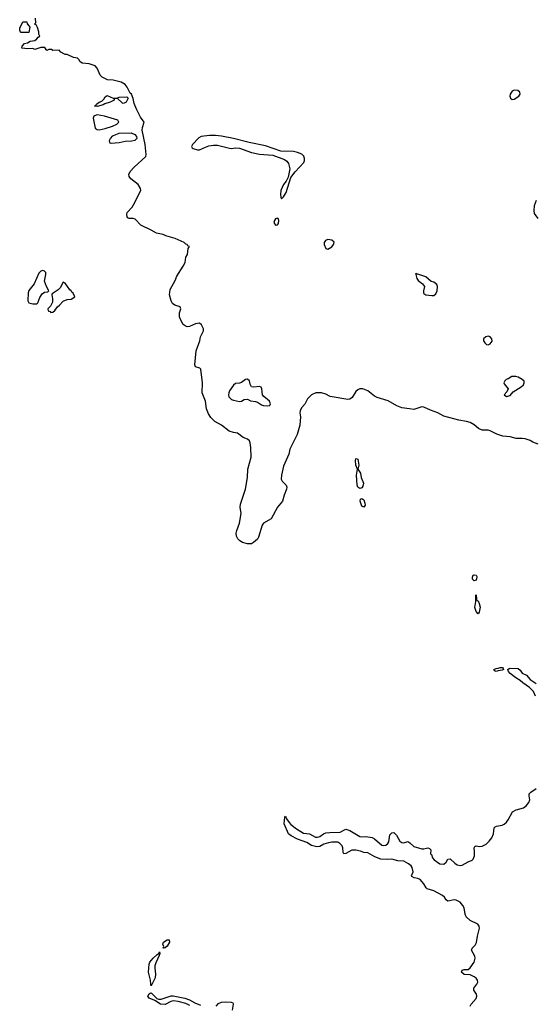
# Model space of a CAD drawing. Header units: inches. Extents: x 2221774 to 2440637, y 201306 to 357559.
# Tile 62 of 245: x 2341578 to 2346711, y 236129 to 245954. Entities that reach past the tile are written whole.
import ezdxf

# ---------------------------------------------------------------- set-up
doc = ezdxf.new("R2010")
doc.units = ezdxf.units.IN
doc.header["$MEASUREMENT"] = 0
doc.layers.add('C3243', color=7, linetype='Continuous')
doc.layers.add('C3244', color=7, linetype='Continuous')

msp = doc.modelspace()

# ---------------------------------------------------------------- linework, layer by layer
at = {"layer": 'C3243', "color": 5, "elevation": 20}
for points in [[(2346330, 239449.4), (2346316.4, 239456.4), (2346308, 239470), (2346330, 239481), (2346350, 239482), (2346370, 239490.5), (2346394, 239490), (2346399.6, 239479.6), (2346402, 239470), (2346390, 239462), (2346350, 239458)], [(2343010, 236688), (2343014.6, 236705.4), (2343005.1, 236730), (2343011.8, 236750), (2343050, 236772.6), (2343070, 236770.7), (2343072.4, 236750), (2343050.2, 236709.8), (2343030, 236692.7)], [(2342890, 236314), (2342884.7, 236330), (2342883.5, 236370), (2342863, 236450), (2342869.8, 236530.2), (2342876.3, 236550), (2342908, 236590), (2342950, 236627.3), (2342964.8, 236635.2), (2342971.3, 236651.3), (2342975.9, 236635.9), (2342970, 236615.3), (2342935.8, 236544.2), (2342927, 236513), (2342925.3, 236490), (2342933.8, 236430), (2342930, 236394)]]:
    msp.add_lwpolyline(points, close=True, dxfattribs=at)
for points in [[(2346723.2, 239203.2), (2346702.7, 239250), (2346662.7, 239290), (2346595.6, 239335.6), (2346570, 239359.3), (2346525.4, 239385.4), (2346469.5, 239429.5), (2346453.2, 239450), (2346448, 239470), (2346459, 239481), (2346470, 239484), (2346550, 239481), (2346570, 239462.8), (2346590, 239434.8), (2346633.2, 239413.2), (2346670.7, 239370), (2346730.5, 239330.5)], [(2346069.5, 236110), (2346081.3, 236130), (2346130, 236186.7), (2346138, 236210), (2346134.7, 236230), (2346108.7, 236270), (2346107.7, 236290), (2346138.5, 236330), (2346146.2, 236350), (2346143.1, 236370), (2346131, 236390), (2346110, 236404.5), (2346070, 236422), (2346010, 236425.1), (2345983.7, 236450), (2345990, 236470.6), (2346010, 236477.1), (2346050, 236477.1), (2346070, 236492.2), (2346110, 236550.6), (2346119.8, 236590), (2346118.2, 236610), (2346086, 236670), (2346091.3, 236690), (2346121, 236719), (2346133.9, 236746.1), (2346143.4, 236810), (2346164.4, 236890), (2346160.9, 236910), (2346148.2, 236928.2), (2346070, 236964.1), (2346030, 237001.1), (2346019.8, 237030), (2346010.8, 237090), (2345996.4, 237116.4), (2345970, 237147.4), (2345930, 237168.7), (2345910, 237170.9), (2345850, 237159.6), (2345832.7, 237172.7), (2345816.6, 237196.6), (2345794.1, 237214.1), (2345710, 237262.2), (2345642, 237282), (2345631.2, 237291.2), (2345609.6, 237330), (2345573.2, 237373.2), (2345550, 237384.7), (2345511.4, 237391.4), (2345490, 237404), (2345486.6, 237410), (2345501.3, 237450), (2345493.3, 237493.3), (2345481.2, 237510), (2345457, 237530), (2345410, 237558.4), (2345350, 237561.7), (2345290, 237577.2), (2345245.9, 237574.1), (2345178.6, 237578.6), (2345121.8, 237601.8), (2345050, 237641.7), (2345010, 237644.7), (2344978.2, 237658.2), (2344930, 237667.1), (2344890, 237665.4), (2344830, 237634), (2344810, 237629), (2344804.2, 237644.2), (2344801.5, 237690), (2344793.3, 237710), (2344772.7, 237732.7), (2344750, 237746.4), (2344690, 237747.9), (2344658.2, 237741.8), (2344610, 237725.8), (2344570, 237704.8), (2344540.5, 237700.5), (2344490, 237714), (2344443, 237743), (2344350, 237777.4), (2344285.2, 237810), (2344259.5, 237830), (2344214.7, 237930), (2344223.6, 237996.4), (2344230, 238006), (2344240.3, 237980.3), (2344264.5, 237944.5), (2344283.4, 237923.4), (2344339.4, 237879.4), (2344410, 237836.5), (2344470, 237830.2), (2344530, 237796.9), (2344550, 237796.1), (2344570, 237804), (2344608.5, 237831.5), (2344630, 237839.7), (2344670, 237844.9), (2344772.8, 237847.2), (2344788.4, 237851.6), (2344810, 237868), (2344830, 237875.5), (2344870, 237862.4), (2344970, 237803.6), (2344990, 237798.9), (2345030, 237802), (2345092.9, 237792.9), (2345118.5, 237778.5), (2345190, 237718.3), (2345210, 237714.6), (2345230, 237718), (2345250, 237733), (2345259.1, 237750), (2345270, 237821), (2345290, 237838.8), (2345310, 237844), (2345337.8, 237817.8), (2345370, 237758), (2345390, 237743.1), (2345410, 237741.1), (2345450, 237752.7), (2345470, 237741.6), (2345510, 237704.9), (2345590, 237681.7), (2345610, 237680.3), (2345650, 237690.3), (2345664.9, 237684.9), (2345678.8, 237670), (2345674, 237630), (2345685.4, 237625.4), (2345695.3, 237590), (2345710.4, 237570), (2345770, 237531.7), (2345810, 237528.9), (2345831.9, 237548.1), (2345850, 237578.8), (2345870, 237580.5), (2345917, 237537), (2345941, 237521), (2345970, 237513.1), (2345990, 237516), (2346050, 237552.2), (2346090, 237567.3), (2346101.2, 237578.8), (2346113, 237610), (2346114.5, 237654.5), (2346109.6, 237690), (2346116.5, 237703.5), (2346130, 237710.6), (2346164.7, 237704.7), (2346190, 237706.4), (2346230, 237728.5), (2346261.7, 237758.3), (2346286, 237790), (2346305.1, 237830), (2346311.2, 237888.8), (2346319.1, 237900.9), (2346332.4, 237907.6), (2346390, 237917.5), (2346410, 237927.5), (2346432.8, 237947.2), (2346448.9, 237970), (2346492.8, 238050), (2346529.9, 238070.1), (2346603.7, 238090), (2346631.1, 238110), (2346656.6, 238143.4), (2346667.2, 238170), (2346659.7, 238210), (2346661.1, 238230), (2346675.5, 238244.5), (2346730, 238281.1)], [(2343276, 236116), (2343236.6, 236136.6), (2343157.8, 236157.8), (2343110, 236162), (2343084.1, 236155.9), (2343030, 236126.5), (2342980.9, 236130), (2342926.6, 236166.6), (2342869.5, 236190), (2342856.9, 236210), (2342870, 236234.9), (2342879.7, 236240.3), (2342890, 236244.9), (2342935.5, 236195.5), (2342946.4, 236186.4), (2342961.8, 236181.8), (2342990, 236181.7), (2343087.3, 236212.7), (2343110, 236214.4), (2343225.5, 236190), (2343273, 236173), (2343324.2, 236144.2), (2343381.4, 236121.4)], [(2343538.3, 236110), (2343562.2, 236137.8), (2343590, 236150.3), (2343630, 236152.9), (2343688.9, 236148.9), (2343703.4, 236143.4), (2343707.2, 236130), (2343696.1, 236070)]]:
    msp.add_lwpolyline(points, dxfattribs=at)
at = {"layer": 'C3244', "color": 5}
for points, elevation in [([(2341590, 245826), (2341586, 245830), (2341578, 245850), (2341578, 245870), (2341608.7, 245931.3), (2341650, 245934), (2341652, 245912), (2341674, 245890), (2341678, 245878), (2341670, 245826)], 20), ([(2346510, 245250.6), (2346490, 245241.4), (2346471.4, 245210), (2346467.5, 245190), (2346472.2, 245170), (2346490, 245156.3), (2346510, 245161.6), (2346556.2, 245190), (2346569.7, 245210), (2346567.6, 245230), (2346545.9, 245245.9)], 20), ([(2342549.3, 245170.7), (2342570, 245182), (2342645.5, 245185.5), (2342659.3, 245170), (2342639.3, 245130), (2342620.3, 245119.7), (2342610, 245117.4), (2342602.4, 245122.4), (2342550, 245169.3), (2342530.9, 245169.1), (2342520.7, 245159.3), (2342518.8, 245150), (2342478.8, 245130), (2342426.3, 245113.7), (2342410, 245103.8), (2342350, 245087.6), (2342325.6, 245090), (2342339.5, 245100.5), (2342343, 245110), (2342372, 245130), (2342398.8, 245141.2), (2342417.9, 245162.1), (2342430, 245184.4), (2342450, 245196.4), (2342510, 245172.2)], 20), ([(2342350, 245004), (2342323.9, 244996.1), (2342317.8, 244990), (2342312.3, 244970), (2342330.6, 244870), (2342350, 244857), (2342370, 244855.8), (2342430, 244869.2), (2342502.4, 244890), (2342548.4, 244910), (2342568.3, 244930), (2342557.4, 244950), (2342424.8, 244990)], 40), ([(2342490, 244718.4), (2342481.3, 244721.3), (2342477, 244730), (2342475.1, 244750), (2342483.5, 244770), (2342506.1, 244793.9), (2342535.6, 244810), (2342570, 244820.9), (2342690, 244824.8), (2342726, 244810), (2342743.6, 244790), (2342746.7, 244770), (2342726, 244750), (2342697.2, 244742.8), (2342630, 244739.3), (2342570, 244726)], 20), ([(2343470, 244799.5), (2343388.4, 244790), (2343363.3, 244776.7), (2343301.6, 244710), (2343291.3, 244690), (2343296.7, 244676.7), (2343308.1, 244668.1), (2343350, 244655), (2343370, 244654.5), (2343430, 244682.8), (2343465.9, 244694.1), (2343510, 244701.9), (2343550, 244700.8), (2343670, 244670.7), (2343690, 244669.1), (2343730, 244675.2), (2343770, 244670.5), (2343888.7, 244628.7), (2343969.4, 244610.6), (2344102.2, 244602.2), (2344219.4, 244559.4), (2344241.7, 244541.7), (2344258.4, 244518.4), (2344273.4, 244466.6), (2344256.4, 244383.6), (2344235.7, 244344.3), (2344210, 244309.8), (2344182.2, 244250), (2344178.9, 244210), (2344182.2, 244182.2), (2344190, 244165.5), (2344210, 244186.7), (2344235.9, 244230), (2344281.8, 244378.2), (2344324.2, 244435.8), (2344411.1, 244530), (2344418.5, 244550), (2344419.2, 244570), (2344412.9, 244592.9), (2344393.7, 244613.7), (2344349.7, 244630), (2344310, 244637.7), (2344183, 244643), (2344030, 244694.8), (2343867.1, 244727.1), (2343710, 244768.1), (2343590, 244792.4), (2343530, 244799.1)], 20), ([(2344150, 243975.1), (2344130, 243967), (2344118.7, 243950), (2344114.4, 243930), (2344130, 243904.9), (2344150, 243906.8), (2344159.5, 243920.5), (2344162, 243950), (2344157.2, 243970)], 20), ([(2344650, 243761.2), (2344628.1, 243751.9), (2344614.8, 243730), (2344614.8, 243710), (2344630, 243672), (2344650, 243662.8), (2344690, 243687.6), (2344709.6, 243710), (2344713, 243733), (2344690, 243755.1)], 20), ([(2341810, 243451.1), (2341790, 243445.4), (2341770, 243426), (2341722.5, 243317.5), (2341670, 243251.3), (2341662.2, 243230), (2341659.5, 243150), (2341668.7, 243130), (2341710, 243120.3), (2341750, 243117.1), (2341759.7, 243130), (2341778.1, 243181.9), (2341801.2, 243218.8), (2341824.9, 243235.1), (2341860.2, 243239.8), (2341869.6, 243250), (2341844.2, 243290), (2341824.9, 243344.9), (2341838.5, 243410), (2341837.4, 243430), (2341824.7, 243444.7)], 40), ([(2345530, 243426), (2345527.7, 243412.3), (2345540.3, 243370), (2345552.2, 243350), (2345597, 243317), (2345617, 243290), (2345605.2, 243250), (2345605.5, 243230), (2345610, 243221.7), (2345630, 243207.7), (2345690, 243200.2), (2345710, 243201.7), (2345730, 243219.1), (2345740.4, 243250), (2345745.1, 243290), (2345737.7, 243310), (2345710, 243333.3), (2345681.6, 243341.6), (2345630, 243388), (2345550, 243416.3), (2345534.6, 243414.6)], 20), ([(2342010, 243334.7), (2341980.3, 243279.7), (2341961.6, 243258.4), (2341900.8, 243219.2), (2341897, 243210), (2341905.2, 243170), (2341903.8, 243136.2), (2341884.2, 243095.8), (2341858.8, 243070), (2341862.8, 243050), (2341870, 243044), (2341881, 243041), (2341890, 243032), (2341910, 243034), (2341928.4, 243051.6), (2341955.3, 243090), (2341975.1, 243104.9), (2342010, 243144.7), (2342050, 243162), (2342090, 243164.7), (2342128, 243190), (2342110, 243225.2), (2342096.4, 243236.4), (2342090.8, 243250), (2342078.9, 243258.9), (2342030, 243323.6)], 40), ([(2346250, 242794.5), (2346226, 242790), (2346204.4, 242770), (2346205.7, 242750), (2346218, 242730), (2346233.1, 242713.1), (2346250, 242710.3), (2346270, 242720.2), (2346290, 242747.2), (2346288.7, 242770), (2346269.4, 242790)], 20), ([(2346486, 242394), (2346451, 242370), (2346430, 242362.4), (2346416.4, 242350), (2346406, 242330), (2346410, 242318.8), (2346448.8, 242270), (2346438.4, 242241.6), (2346408.7, 242210), (2346434.9, 242194.9), (2346470, 242202.6), (2346499.4, 242240.6), (2346578.5, 242290), (2346601.5, 242310), (2346610.5, 242330), (2346608.1, 242348.1), (2346590, 242365), (2346550, 242387.1), (2346526.9, 242393.1)], 20), ([(2343850, 242367.6), (2343830, 242362.8), (2343790, 242334.5), (2343770, 242327.2), (2343730, 242323.5), (2343710, 242306.4), (2343672.2, 242250), (2343663.8, 242230), (2343660.1, 242210), (2343665, 242190), (2343690, 242165.5), (2343710, 242156.5), (2343770, 242145.3), (2343790, 242149), (2343815.5, 242164.5), (2343850, 242165.8), (2343879.1, 242150), (2343930, 242145.1), (2343950, 242138.6), (2343990, 242109.6), (2344010, 242102.6), (2344050, 242099.8), (2344070, 242105), (2344077.6, 242110), (2344078.2, 242121.8), (2344070, 242147.8), (2344013.3, 242193.3), (2343999.3, 242210), (2343993.8, 242270), (2343986.1, 242286.1), (2343970, 242294.8), (2343913.8, 242286.2), (2343889.9, 242289.9), (2343876.3, 242316.3), (2343870, 242351.8)], 20), ([(2344970, 241275.3), (2344950, 241288.7), (2344942.7, 241310), (2344939, 241410), (2344946, 241470), (2344929.5, 241509.5), (2344926, 241554), (2344930, 241574), (2344950.7, 241570), (2344961, 241510), (2344952, 241470), (2344976, 241430), (2344985.4, 241385.4), (2345006, 241330), (2345002, 241298), (2344990, 241282)], 20), ([(2345010, 241089.5), (2344990, 241099), (2344974, 241150), (2344978, 241170), (2344990, 241176), (2345010, 241162), (2345020.7, 241130), (2345022.8, 241110)], 20), ([(2346110, 240355.3), (2346095.3, 240370), (2346094, 240390), (2346102, 240410), (2346110, 240416), (2346130, 240411), (2346136.8, 240396.8), (2346138.8, 240390), (2346130, 240362)], 20), ([(2346150, 240026), (2346130, 240048), (2346117.2, 240090), (2346128, 240150), (2346126, 240210), (2346130, 240214), (2346132.7, 240172.7), (2346138, 240158), (2346150, 240154), (2346161, 240130), (2346170.5, 240090.5), (2346159.6, 240040.4)], 20)]:
    msp.add_lwpolyline(points, close=True, dxfattribs=dict(at, elevation=elevation))
at = {"layer": 'C3244', "color": 5, "elevation": 20}
for points in [[(2346750, 241718.5), (2346697.2, 241737.2), (2346670, 241753.7), (2346619.1, 241770), (2346590, 241775.2), (2346530, 241773.3), (2346470, 241791.7), (2346398.5, 241798.5), (2346337.1, 241817.1), (2346270, 241851.7), (2346250, 241856.6), (2346190, 241859), (2346155.7, 241875.7), (2346111.7, 241910), (2346070, 241934.8), (2346034.3, 241945.7), (2345958.4, 241958.4), (2345810, 241998), (2345749.8, 242030), (2345676.3, 242056.3), (2345610, 242088.6), (2345590, 242089.5), (2345510, 242063.7), (2345467.6, 242072.4), (2345390, 242079.3), (2345340.5, 242100.5), (2345252.9, 242150), (2345143.8, 242183.8), (2345117.1, 242197.1), (2345050, 242250.9), (2345000.5, 242270), (2344970, 242271), (2344950, 242261.6), (2344930, 242244), (2344895.7, 242184.3), (2344871.8, 242168.2), (2344850, 242163.2), (2344674.7, 242194.7), (2344630, 242217.1), (2344589.6, 242230.4), (2344533.4, 242230), (2344490, 242210.9), (2344450, 242170.5), (2344421.5, 242118.5), (2344390, 242079.6), (2344374.4, 242050), (2344372.7, 242030), (2344378.8, 241990), (2344373.2, 241906.8), (2344345.6, 241814.4), (2344271.6, 241670), (2344261.7, 241618.3), (2344210, 241497.7), (2344188.2, 241410), (2344187.3, 241370), (2344196.5, 241350), (2344234.2, 241310), (2344241.6, 241290), (2344240.7, 241270), (2344216.5, 241210), (2344200.2, 241150), (2344150, 241090.9), (2344086.8, 240973.2), (2344010, 240929.9), (2343997.5, 240910), (2343960.4, 240790), (2343948.4, 240770), (2343910, 240735.9), (2343890, 240725), (2343850, 240724.5), (2343798.7, 240738.7), (2343773.6, 240753.6), (2343753.2, 240773.2), (2343739.9, 240799.9), (2343737.4, 240830), (2343743, 240857), (2343770, 240929.3), (2343786.5, 241026.5), (2343778, 241090), (2343780.4, 241119.6), (2343830, 241270.2), (2343850, 241385.5), (2343851.9, 241470), (2343886.2, 241590), (2343884.9, 241684.9), (2343878.1, 241730), (2343869.9, 241750), (2343850, 241768), (2343805.6, 241785.6), (2343750, 241827.7), (2343710, 241833.6), (2343668.5, 241848.5), (2343590, 241909.4), (2343523.7, 241943.7), (2343484.9, 241984.9), (2343460.7, 242020.7), (2343442.8, 242070), (2343432.2, 242147.8), (2343398.3, 242230), (2343402.6, 242330), (2343386.3, 242466.3), (2343375.7, 242475.7), (2343330, 242489.7), (2343325.1, 242510), (2343339.8, 242650), (2343375.4, 242750), (2343382.9, 242790), (2343411.5, 242850), (2343410.6, 242870.6), (2343390, 242909.7), (2343370, 242924.5), (2343330, 242920.6), (2343270, 242891.2), (2343250, 242889.6), (2343230, 242897.7), (2343210, 242913.5), (2343181.4, 242961.4), (2343171.2, 242990), (2343171.3, 243030), (2343184.5, 243070), (2343179.6, 243090), (2343126.6, 243106.6), (2343102.4, 243122.4), (2343087.9, 243147.9), (2343071.9, 243210), (2343079.4, 243260.6), (2343127.8, 243350), (2343144.1, 243395.9), (2343210, 243493.4), (2343227.3, 243530), (2343235.9, 243584.1), (2343252.5, 243612.5), (2343258, 243670), (2343272, 243690), (2343256.6, 243696.6), (2343249.3, 243710), (2343235, 243715), (2343216.9, 243730), (2343129.7, 243770), (2343036.3, 243796.3), (2343008.5, 243811.5), (2342942.5, 243822.5), (2342890, 243854.5), (2342785.3, 243905.3), (2342730, 243962.6), (2342710, 243971), (2342670, 243971.4), (2342656.4, 243976.4), (2342648.3, 243988.3), (2342645.6, 244010), (2342650.4, 244030), (2342698.3, 244081.7), (2342714.6, 244105.4), (2342786.8, 244250), (2342783.2, 244270), (2342759.4, 244310), (2342686.3, 244366.3), (2342671.5, 244390), (2342667.9, 244410), (2342680.7, 244439.3), (2342718.9, 244481.1), (2342837, 244590), (2342840.2, 244610), (2342830, 244708.7), (2342800.2, 244850), (2342801.8, 244878.2), (2342818.9, 244930), (2342782.7, 244982.7), (2342742.8, 245062.8), (2342719.1, 245119.1), (2342710, 245169.2), (2342692.2, 245210), (2342681.3, 245221.3), (2342650, 245282), (2342630, 245306.6), (2342589.3, 245330), (2342510, 245349.8), (2342455.3, 245355.3), (2342399.9, 245379.9), (2342379.6, 245399.6), (2342351.3, 245470), (2342330, 245494), (2342270, 245513.3), (2342201.4, 245521.4), (2342176.6, 245536.6), (2342170, 245554), (2342154, 245570), (2342115.4, 245575.4), (2342050, 245605.2), (2342030, 245605.2), (2341988.7, 245630), (2341970, 245648.7), (2341910, 245646), (2341896.4, 245656.4), (2341870, 245658), (2341850, 245646), (2341830, 245678), (2341790, 245675.3), (2341730, 245658), (2341710, 245666), (2341658, 245662), (2341598, 245670), (2341602, 245690), (2341625.1, 245714.9), (2341656, 245724), (2341681.2, 245738.8), (2341730, 245746), (2341750, 245762), (2341761.2, 245778.8), (2341778, 245790), (2341768, 245810), (2341768.4, 245831.6), (2341756.4, 245876.4), (2341742, 245902), (2341726, 245910), (2341738, 245922), (2341735.3, 245970)], [(2346728, 244150), (2346710, 244098), (2346706.4, 244050), (2346710, 244020.5), (2346744.9, 243970)]]:
    msp.add_lwpolyline(points, dxfattribs=at)

doc.saveas('drawing.dxf')
